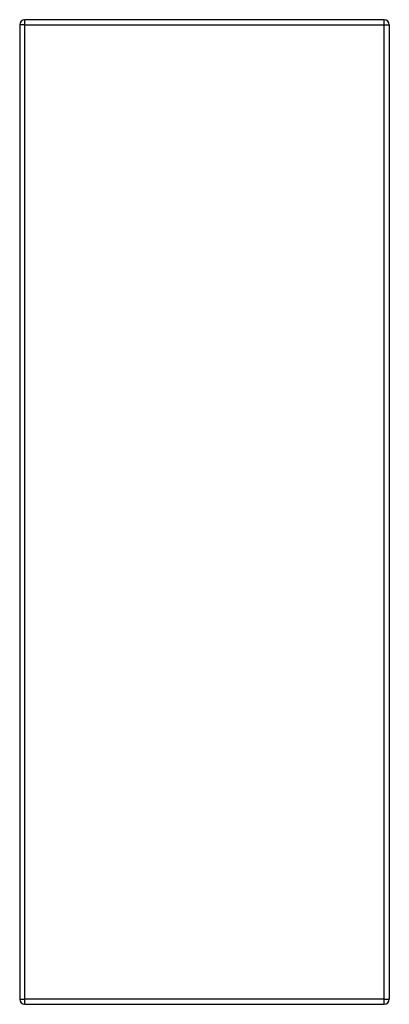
# Model space of a CAD drawing. Header units: inches. Extents: x 8.8 to 84.2, y 6.4 to 55.5.
# Tile 35 of 52: x 60.9 to 66.9, y 23.6 to 39.6. Entities that reach past the tile are written whole.
import ezdxf

# ---------------------------------------------------------------- set-up
doc = ezdxf.new("R2010")
doc.units = ezdxf.units.IN
doc.header["$MEASUREMENT"] = 0
doc.layers.add('Visible Edges(ANSI)', color=7, linetype='Continuous', lineweight=25)
doc.layers.add('Visible Tangent Edges(ANSI)', color=7, linetype='Continuous', lineweight=25)

msp = doc.modelspace()

# ---------------------------------------------------------------- linework, layer by layer
at = {"layer": 'Visible Edges(ANSI)'}
for p, q in [((60.901, 39.536), (60.901, 23.704)), ((66.817, 39.62), (60.985, 39.62)), ((66.901, 39.536), (66.901, 23.704)), ((60.985, 23.62), (66.817, 23.62))]:
    msp.add_line(p, q, dxfattribs=at)
for centre, start, end in [((60.985, 39.536), 90, 180), ((66.817, 39.536), 0, 90), ((60.985, 23.704), 180, 270), ((66.817, 23.704), 270, 0)]:
    msp.add_arc(centre, 0.084, start, end, dxfattribs=at)
at = {"layer": 'Visible Tangent Edges(ANSI)'}
for p, q in [((60.985, 39.536), (60.901, 39.536)), ((60.985, 39.536), (60.985, 39.62)), ((60.985, 23.704), (60.985, 39.536)), ((60.985, 39.536), (66.817, 39.536)), ((66.817, 39.536), (66.817, 39.62)), ((66.817, 39.536), (66.901, 39.536)), ((66.817, 23.704), (66.817, 39.536)), ((60.901, 23.704), (60.985, 23.704)), ((60.985, 23.62), (60.985, 23.704)), ((66.817, 23.704), (60.985, 23.704)), ((66.817, 23.62), (66.817, 23.704)), ((66.817, 23.704), (66.901, 23.704))]:
    msp.add_line(p, q, dxfattribs=at)

doc.saveas('drawing.dxf')
